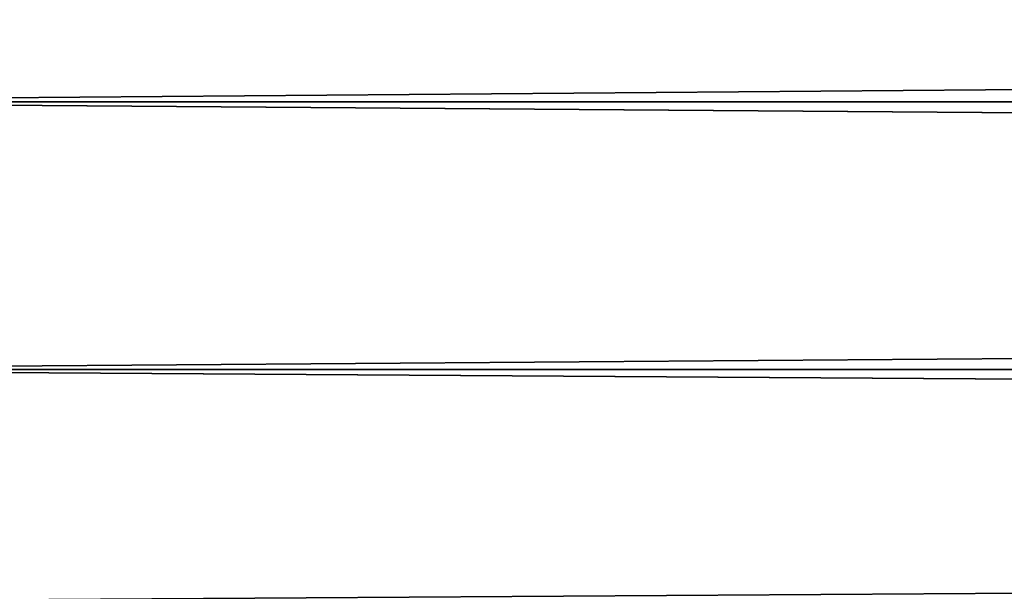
# Model space of a CAD drawing. Header units: millimetres. Extents: x -147 to 182, y -41 to 41.
# Tile 26 of 256: x -109.34 to -102.59, y -19.14 to -15.22. Entities that reach past the tile are written whole.
import ezdxf

# ---------------------------------------------------------------- set-up
doc = ezdxf.new("R2010")
doc.units = ezdxf.units.MM
doc.header["$LTSCALE"] = 51.403556
for name, color, linetype in [('2', 7, 'CONTINUOUS'), ('3', 7, 'CONTINUOUS'), ('309', 7, 'CONTINUOUS'), ('311', 7, 'CONTINUOUS'), ('312', 7, 'CONTINUOUS')]:
    doc.layers.add(name, color=color, linetype=linetype)

msp = doc.modelspace()

# ---------------------------------------------------------------- linework, layer by layer
at = {"layer": '2', "color": 7, "linetype": 'CONTINUOUS'}
for points in [[(-112.7, -13.7346, 18.4488), (-112.7, -15.7836, 16.7296), (136.7, -13.7346, 18.4488), (-112.7, -13.7346, 18.4488)], [(136.7, -13.7346, 18.4488), (-112.7, -15.7836, 16.7296), (136.7, -15.7836, 16.7296), (136.7, -13.7346, 18.4488)], [(-112.7, -15.7836, 16.7296), (-112.7, -17.619, 14.7841), (136.7, -15.7836, 16.7296), (-112.7, -15.7836, 16.7296)], [(136.7, -15.7836, 16.7296), (-112.7, -17.619, 14.7841), (136.7, -17.619, 14.7841), (136.7, -15.7836, 16.7296)], [(-112.7, -17.619, 14.7841), (-112.7, -19.2162, 12.6387), (136.7, -17.619, 14.7841), (-112.7, -17.619, 14.7841)], [(136.7, -17.619, 14.7841), (-112.7, -19.2162, 12.6387), (136.7, -19.2162, 12.6387), (136.7, -17.619, 14.7841)]]:
    msp.add_3dface(points, dxfattribs=at)
at = {"layer": '3', "color": 7, "linetype": 'CONTINUOUS'}
for points in [[(-112.7, -15.7836, -16.7296), (-112.7, -13.7346, -18.4488), (136.7, -15.7836, -16.7296), (-112.7, -15.7836, -16.7296)], [(136.7, -15.7836, -16.7296), (-112.7, -13.7346, -18.4488), (136.7, -13.7346, -18.4488), (136.7, -15.7836, -16.7296)], [(-112.7, -17.619, -14.7841), (-112.7, -15.7836, -16.7296), (136.7, -17.619, -14.7841), (-112.7, -17.619, -14.7841)], [(136.7, -17.619, -14.7841), (-112.7, -15.7836, -16.7296), (136.7, -15.7836, -16.7296), (136.7, -17.619, -14.7841)], [(-112.7, -19.2162, -12.6387), (-112.7, -17.619, -14.7841), (136.7, -19.2162, -12.6387), (-112.7, -19.2162, -12.6387)], [(136.7, -19.2162, -12.6387), (-112.7, -17.619, -14.7841), (136.7, -17.619, -14.7841), (136.7, -19.2162, -12.6387)]]:
    msp.add_3dface(points, dxfattribs=at)
at = {"layer": '309', "color": 7, "linetype": 'CONTINUOUS'}
for points in [[(-102.2057, -15.4666, -81.1), (-103.7272, -12.5967, -81.1), (-50.7943, -15.4666, -81.1), (-102.2057, -15.4666, -81.1)], [(-50.7943, -15.4666, -81.1), (-103.7272, -12.5967, -81.1), (-49.2728, -12.5967, -81.1), (-50.7943, -15.4666, -81.1)]]:
    msp.add_3dface(points, dxfattribs=at)
at = {"layer": '311', "color": 7, "linetype": 'CONTINUOUS'}
for points in [[(-103.7272, -12.5967, -81.1), (-102.2057, -15.4666, -81.1), (-103.7273, -12.5967, -72.6), (-103.7272, -12.5967, -81.1)], [(-103.7273, -12.5967, -72.6), (-102.2057, -15.4666, -81.1), (-102.2057, -15.4666, -72.6), (-103.7273, -12.5967, -72.6)]]:
    msp.add_3dface(points, dxfattribs=at)
at = {"layer": '312', "color": 7, "linetype": 'CONTINUOUS'}
msp.add_3dface([(-103.7273, -12.5967, -72.6), (-102.2057, -15.4666, -72.6), (-102.4397, -14.9763, -72.1152), (-103.7273, -12.5967, -72.6)], dxfattribs=at)

doc.saveas('drawing.dxf')
